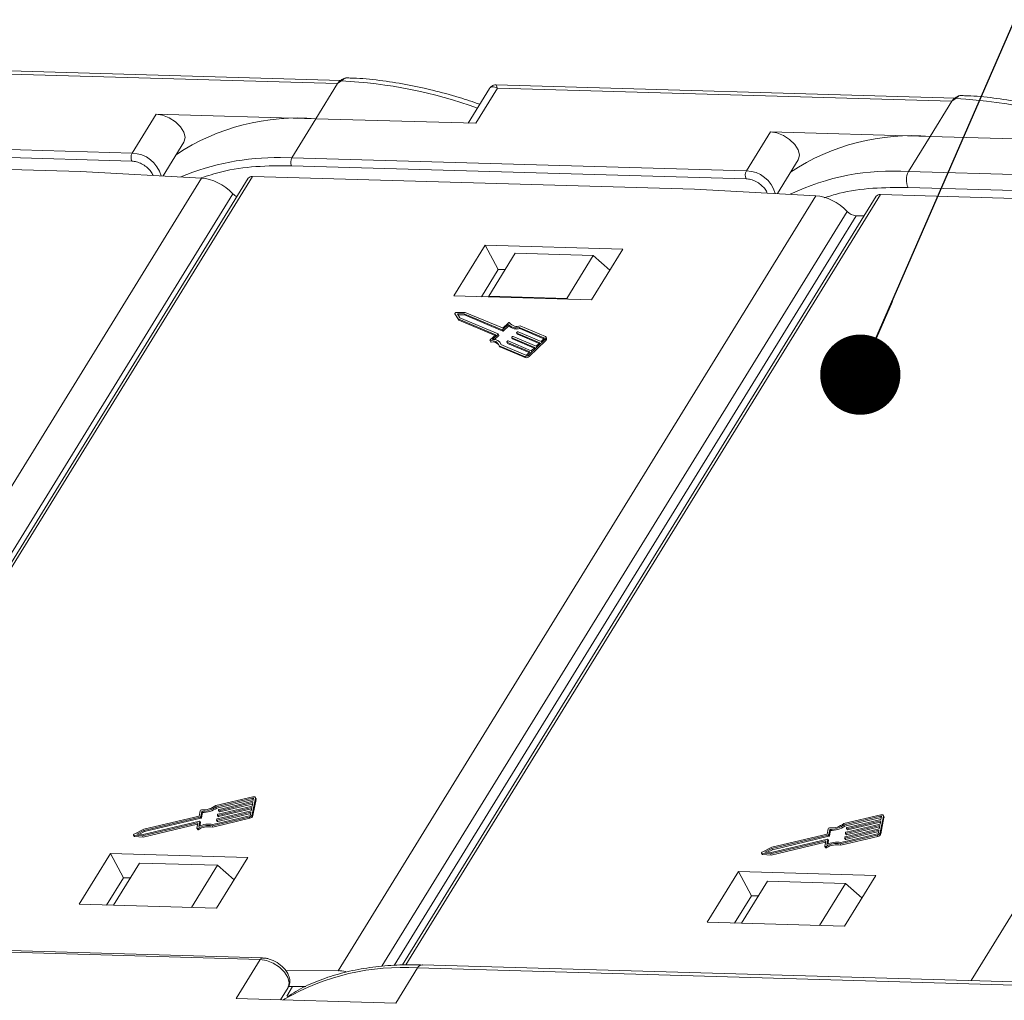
# Model space of a CAD drawing. Header units: millimetres. Extents: x 4016 to 5477, y 50 to 1083.
# Tile 35 of 42: x 4969 to 5030, y 963 to 1025. Entities that reach past the tile are written whole.
import ezdxf

# ---------------------------------------------------------------- set-up
doc = ezdxf.new("R2010")
doc.units = ezdxf.units.MM
doc.styles.get("Standard").update_dxf_attribs({"font": '仿宋_GB2312.ttf', "width": 0.8})
doc.dimstyles.new('ISO-25.1', dxfattribs={"dimtxt": 6, "dimasz": 5, "dimexe": 3.5, "dimexo": 0.625, "dimgap": 1.5, "dimtad": 1, "dimtoh": 1, "dimtxsty": 'Standard', "dimcen": 2.5, "dimadec": 0, "dimazin": 0, "dimtfac": 1, "dimtmove": 0, "dimatfit": 3, "dimfxl": 0, "dimarcsym": 0})

msp = doc.modelspace()

# ---------------------------------------------------------------- linework, layer by layer
at = {"color": 7, "linetype": 'Continuous', "lineweight": 15}
for p, q in [((4988.96, 1020.752), (4960.359, 1021.574)), ((4960.435, 1021.367), (4988.755, 1020.552)), ((4988.755, 1020.552), (4987.406, 1018.363)), ((4988.994, 1020.718), (4988.755, 1020.552)), ((5027.237, 1019.651), (4998.636, 1020.473)), ((4998.214, 1020.239), (4996.889, 1018.09)), ((4997.362, 1018.077), (4998.712, 1020.266)), ((4998.712, 1020.266), (5027.032, 1019.452)), ((5027.032, 1019.452), (5025.683, 1017.263)), ((5027.271, 1019.618), (5027.032, 1019.452)), ((4977.449, 1018.649), (4975.949, 1016.217)), ((4987.406, 1018.363), (4977.449, 1018.649)), ((4985.906, 1015.931), (4987.406, 1018.363)), ((4987.406, 1018.363), (4997.362, 1018.077)), ((5015.726, 1017.549), (5014.226, 1015.116)), ((5025.683, 1017.263), (5015.726, 1017.549)), ((4975.949, 1016.217), (4947.629, 1017.031)), ((4977.881, 1014.796), (4979.183, 1016.909)), ((5024.333, 1015.073), (5025.683, 1017.263)), ((5025.683, 1017.263), (5037.43, 1016.925)), ((4947.615, 1016.536), (4975.935, 1015.722)), ((4945.171, 1015.864), (4972.725, 1015.071)), ((4985.906, 1015.931), (4985.2, 1015.939)), ((5014.226, 1015.116), (4985.906, 1015.931)), ((5016.158, 1013.695), (5017.46, 1015.808)), ((4972.725, 1015.071), (4980.273, 1014.668)), ((4985.892, 1015.436), (5014.212, 1014.622)), ((5076.321, 1013.579), (5024.333, 1015.073)), ((4980.273, 1014.668), (4950.507, 966.383)), ((4983.188, 1014.655), (4953.662, 966.757)), ((4953.862, 966.77), (4983.448, 1014.763)), ((4983.448, 1014.763), (5011.002, 1013.971)), ((4953.28, 966.728), (4982.229, 1013.688)), ((4992.999, 965.649), (5022.582, 1013.638)), ((5011.002, 1013.971), (5018.55, 1013.568)), ((5022.582, 1013.638), (5050.136, 1012.846)), ((5076.292, 1012.589), (5024.304, 1014.084)), ((5018.55, 1013.568), (4988.784, 965.282)), ((5022.322, 1013.53), (4992.799, 965.638)), ((4991.518, 965.564), (5020.506, 1012.588)), ((5057.683, 1012.443), (5028.229, 964.662)), ((5021.071, 1012.318), (4992.276, 965.607)), ((5021.567, 1012.304), (5021.071, 1012.318)), ((4997.956, 1010.484), (4996.007, 1007.322)), ((5006.526, 1010.238), (4997.956, 1010.484)), ((4997.956, 1010.484), (4998.771, 1008.975)), ((4999.829, 1009.985), (4998.179, 1007.309)), ((5004.685, 1009.845), (4999.829, 1009.985)), ((5004.576, 1007.075), (5006.526, 1010.238)), ((5003.035, 1007.169), (5004.685, 1009.845)), ((5004.685, 1009.845), (5005.722, 1008.934)), ((4998.771, 1008.975), (4997.721, 1007.272)), ((4999.199, 1008.963), (4998.771, 1008.975)), ((4996.007, 1007.322), (5004.576, 1007.075)), ((4998.179, 1007.309), (4998.175, 1007.259)), ((5003.035, 1007.169), (4998.179, 1007.309)), ((5003.094, 1007.118), (5003.035, 1007.169)), ((4996.704, 1006.299), (4996.146, 1006.291)), ((4999.023, 1005.324), (4996.704, 1006.299)), ((4996.065, 1006.216), (4996.106, 1006.141)), ((4996.066, 1006.215), (4996.268, 1005.888)), ((4996.107, 1006.14), (4996.066, 1006.215)), ((4996.106, 1006.141), (4996.107, 1006.14)), ((4996.107, 1006.14), (4996.309, 1005.812)), ((4996.633, 1006.21), (4996.223, 1006.204)), ((4996.223, 1006.204), (4996.371, 1005.963)), ((4996.268, 1005.888), (4998.608, 1004.904)), ((4996.309, 1005.812), (4996.268, 1005.888)), ((4996.269, 1006.129), (4996.673, 1006.135)), ((4996.309, 1005.812), (4998.565, 1004.863)), ((4996.371, 1005.963), (4998.754, 1004.961)), ((4999.015, 1005.208), (4996.633, 1006.21)), ((4996.673, 1006.135), (4996.633, 1006.21)), ((4996.673, 1006.135), (4999.056, 1005.133)), ((4999.056, 1005.133), (4999.015, 1005.208)), ((4999.394, 1005.539), (4999.057, 1005.22)), ((4999.098, 1005.145), (4999.057, 1005.22)), ((4999.38, 1005.634), (4999.065, 1005.336)), ((4999.098, 1005.145), (4999.435, 1005.463)), ((4999.435, 1005.463), (4999.394, 1005.539)), ((4999.482, 1005.637), (4999.476, 1005.647)), ((4999.476, 1005.647), (4999.482, 1005.637)), ((4999.917, 1005.037), (4999.961, 1005.078)), ((5000.002, 1005.091), (5001.436, 1004.488)), ((5001.614, 1004.71), (5000.07, 1005.359)), ((5000.111, 1005.284), (5000.07, 1005.359)), ((5000.111, 1005.284), (5001.611, 1004.653)), ((5001.701, 1004.792), (5000.133, 1005.452)), ((4998.254, 1004.538), (4998.295, 1004.463)), ((4998.608, 1004.904), (4998.27, 1004.585)), ((4998.328, 1004.449), (4998.288, 1004.524)), ((4998.752, 1004.932), (4998.415, 1004.614)), ((4998.526, 1004.605), (4998.793, 1004.857)), ((4998.793, 1004.857), (4998.752, 1004.932)), ((4998.801, 1004.88), (4998.76, 1004.956)), ((4999.299, 1004.437), (4999.339, 1004.362)), ((5000.739, 1003.829), (4999.305, 1004.432)), ((4999.346, 1004.356), (4999.305, 1004.432)), ((4999.307, 1004.461), (4999.351, 1004.502)), ((4999.392, 1004.514), (5000.826, 1003.911)), ((4999.604, 1004.725), (4999.644, 1004.65)), ((5001.044, 1004.117), (4999.61, 1004.72)), ((4999.651, 1004.645), (4999.61, 1004.72)), ((4999.612, 1004.749), (4999.656, 1004.79)), ((4999.651, 1004.645), (5001.001, 1004.077)), ((4999.697, 1004.802), (5001.131, 1004.199)), ((4999.909, 1005.014), (4999.949, 1004.938)), ((5001.349, 1004.405), (4999.915, 1005.008)), ((4999.956, 1004.933), (4999.915, 1005.008)), ((4999.956, 1004.933), (5001.306, 1004.365)), ((5000.644, 1003.631), (5001.689, 1004.619)), ((5000.684, 1003.556), (5001.73, 1004.544)), ((5001.436, 1004.488), (5001.61, 1004.652)), ((5001.629, 1004.683), (5001.614, 1004.71)), ((5001.689, 1004.619), (5001.73, 1004.544)), ((5001.78, 1004.684), (5001.739, 1004.76)), ((4998.826, 1004.217), (5000.394, 1003.557)), ((4998.866, 1004.142), (4998.826, 1004.217)), ((4998.866, 1004.142), (5000.435, 1003.482)), ((4998.945, 1004.301), (4998.904, 1004.377)), ((4998.937, 1004.289), (5000.481, 1003.64)), ((4999.346, 1004.356), (5000.696, 1003.789)), ((5000.564, 1003.664), (5000.739, 1003.829)), ((5000.826, 1003.911), (5001.044, 1004.117)), ((5001.131, 1004.199), (5001.349, 1004.405)), ((5000.394, 1003.557), (5000.435, 1003.482)), ((5000.684, 1003.556), (5000.644, 1003.631)), ((4983.477, 976.116), (4981.164, 975.567)), ((4981.185, 975.492), (4983.462, 976.031)), ((4981.226, 975.416), (4983.502, 975.956)), ((4981.351, 975.249), (4983.465, 975.75)), ((4983.481, 975.834), (4981.367, 975.333)), ((4981.392, 975.173), (4983.449, 975.661)), ((4983.465, 975.75), (4983.426, 975.539)), ((4983.441, 975.018), (4983.629, 976.03)), ((4983.502, 975.956), (4983.462, 976.031)), ((4983.512, 976.003), (4983.481, 975.834)), ((4983.482, 974.942), (4983.67, 975.955)), ((4983.663, 976.004), (4983.622, 976.08)), ((4983.629, 976.03), (4983.67, 975.955)), ((4980.182, 975.243), (4980.122, 974.917)), ((4980.227, 974.881), (4980.287, 975.208)), ((4980.268, 974.806), (4980.328, 975.132)), ((4980.287, 975.208), (4980.328, 975.132)), ((4981.185, 975.492), (4981.226, 975.416)), ((4981.242, 974.658), (4983.356, 975.159)), ((4983.372, 975.243), (4981.258, 974.742)), ((4981.279, 975.01), (4981.271, 974.968)), ((4981.283, 974.583), (4983.34, 975.07)), ((4981.297, 974.953), (4983.411, 975.454)), ((4983.426, 975.539), (4981.312, 975.038)), ((4981.334, 975.305), (4981.326, 975.263)), ((4981.327, 975.255), (4981.368, 975.179)), ((4981.337, 974.878), (4983.394, 975.365)), ((4981.351, 975.249), (4981.392, 975.173)), ((4983.356, 975.159), (4983.325, 974.99)), ((4983.411, 975.454), (4983.372, 975.243)), ((4983.482, 974.942), (4983.441, 975.018)), ((5022.611, 974.991), (5020.298, 974.442)), ((4976.594, 973.678), (4980.015, 974.488)), ((4980.147, 974.6), (4976.633, 973.768)), ((4976.635, 973.602), (4980.027, 974.406)), ((4980.122, 974.917), (4976.672, 974.1)), ((4976.68, 974.021), (4980.194, 974.853)), ((4976.721, 973.945), (4980.235, 974.778)), ((4980.04, 974.474), (4979.984, 974.169)), ((4980.036, 974.45), (4980.015, 974.488)), ((4980.112, 974.26), (4980.172, 974.586)), ((4980.212, 974.519), (4980.171, 974.594)), ((4980.172, 974.586), (4980.213, 974.511)), ((4980.172, 974.287), (4980.213, 974.511)), ((4980.194, 974.853), (4980.235, 974.778)), ((4980.268, 974.806), (4980.227, 974.881)), ((4980.93, 974.302), (4983.243, 974.85)), ((4980.971, 974.226), (4983.284, 974.774)), ((4983.259, 974.934), (4980.982, 974.395)), ((4981.224, 974.714), (4981.217, 974.672)), ((4981.218, 974.664), (4981.258, 974.589)), ((4981.242, 974.658), (4981.283, 974.583)), ((4981.272, 974.959), (4981.313, 974.884)), ((4981.297, 974.953), (4981.337, 974.878)), ((4983.243, 974.85), (4983.284, 974.774)), ((5020.319, 974.367), (5022.596, 974.906)), ((5020.319, 974.367), (5020.36, 974.291)), ((5020.36, 974.291), (5022.636, 974.831)), ((5022.56, 974.414), (5020.446, 973.913)), ((5020.485, 974.124), (5022.599, 974.625)), ((5022.615, 974.709), (5020.501, 974.208)), ((5020.526, 974.048), (5022.583, 974.536)), ((5022.599, 974.625), (5022.56, 974.414)), ((5022.575, 973.893), (5022.763, 974.905)), ((5022.636, 974.831), (5022.596, 974.906)), ((5022.646, 974.878), (5022.615, 974.709)), ((5022.616, 973.817), (5022.803, 974.83)), ((5022.797, 974.879), (5022.756, 974.955)), ((5022.763, 974.905), (5022.803, 974.83)), ((4976.672, 974.1), (4976.08, 973.795)), ((4976.245, 973.797), (4976.68, 974.021)), ((4976.633, 973.768), (4976.245, 973.797)), ((4976.408, 973.785), (4976.721, 973.945)), ((4976.68, 974.021), (4976.721, 973.945)), ((4979.986, 974.152), (4980.026, 974.077)), ((4980.101, 974.075), (4980.06, 974.151)), ((4980.971, 974.226), (4980.93, 974.302)), ((5019.256, 973.792), (5015.806, 972.975)), ((5019.316, 974.118), (5019.256, 973.792)), ((5019.361, 973.756), (5019.421, 974.083)), ((5019.401, 973.681), (5019.361, 973.756)), ((5019.401, 973.681), (5019.462, 974.007)), ((5019.421, 974.083), (5019.462, 974.007)), ((5022.392, 973.809), (5020.116, 973.27)), ((5020.376, 973.533), (5022.49, 974.034)), ((5022.505, 974.118), (5020.391, 973.617)), ((5020.413, 973.885), (5020.405, 973.843)), ((5020.406, 973.834), (5020.447, 973.759)), ((5020.416, 973.458), (5022.473, 973.945)), ((5020.43, 973.828), (5022.544, 974.329)), ((5020.43, 973.828), (5020.471, 973.753)), ((5020.468, 974.18), (5020.46, 974.138)), ((5020.461, 974.13), (5020.502, 974.054)), ((5020.471, 973.753), (5022.528, 974.24)), ((5020.485, 974.124), (5020.526, 974.048)), ((5022.49, 974.034), (5022.459, 973.865)), ((5022.544, 974.329), (5022.505, 974.118)), ((5022.616, 973.817), (5022.575, 973.893)), ((4976.04, 973.731), (4976.08, 973.656)), ((4976.066, 973.717), (4976.594, 973.678)), ((4976.106, 973.642), (4976.066, 973.717)), ((4976.106, 973.642), (4976.635, 973.602)), ((4976.635, 973.602), (4976.594, 973.678)), ((5015.728, 972.553), (5019.149, 973.363)), ((5019.281, 973.475), (5015.767, 972.643)), ((5015.768, 972.477), (5019.161, 973.281)), ((5015.814, 972.896), (5019.328, 973.728)), ((5015.855, 972.82), (5019.368, 973.653)), ((5019.174, 973.349), (5019.117, 973.044)), ((5019.169, 973.325), (5019.149, 973.363)), ((5019.246, 973.135), (5019.306, 973.461)), ((5019.346, 973.394), (5019.305, 973.469)), ((5019.305, 973.162), (5019.347, 973.386)), ((5019.306, 973.461), (5019.347, 973.386)), ((5019.328, 973.728), (5019.368, 973.653)), ((5020.064, 973.177), (5022.377, 973.725)), ((5020.104, 973.101), (5020.064, 973.177)), ((5020.104, 973.101), (5022.418, 973.649)), ((5020.358, 973.589), (5020.35, 973.547)), ((5020.351, 973.539), (5020.392, 973.464)), ((5020.376, 973.533), (5020.416, 973.458)), ((5022.377, 973.725), (5022.418, 973.649)), ((4974.593, 972.584), (4972.643, 969.422)), ((4983.162, 972.338), (4974.593, 972.584)), ((4974.593, 972.584), (4975.407, 971.075)), ((5015.173, 972.606), (5015.214, 972.531)), ((5015.2, 972.592), (5015.728, 972.553)), ((5015.24, 972.517), (5015.2, 972.592)), ((5015.806, 972.975), (5015.214, 972.67)), ((5015.24, 972.517), (5015.768, 972.477)), ((5015.379, 972.672), (5015.814, 972.896)), ((5015.767, 972.643), (5015.379, 972.672)), ((5015.542, 972.66), (5015.855, 972.82)), ((5015.768, 972.477), (5015.728, 972.553)), ((5015.814, 972.896), (5015.855, 972.82)), ((5019.119, 973.027), (5019.16, 972.952)), ((5019.234, 972.95), (5019.194, 973.025)), ((4976.405, 971.988), (4974.786, 969.36)), ((4976.405, 971.988), (4981.261, 971.848)), ((4981.213, 969.176), (4983.162, 972.338)), ((4979.642, 969.221), (4981.261, 971.848)), ((4981.261, 971.848), (4982.299, 970.937)), ((5013.727, 971.459), (5011.777, 968.297)), ((5022.296, 971.213), (5013.727, 971.459)), ((5013.727, 971.459), (5014.541, 969.95)), ((4974.358, 969.373), (4975.407, 971.075)), ((4975.407, 971.075), (4975.835, 971.063)), ((5013.92, 968.235), (5015.539, 970.863)), ((5020.395, 970.723), (5015.539, 970.863)), ((5020.395, 970.723), (5018.776, 968.096)), ((5020.347, 968.051), (5022.296, 971.213)), ((5021.432, 969.812), (5020.395, 970.723)), ((5013.491, 968.248), (5014.541, 969.95)), ((5014.541, 969.95), (5014.969, 969.938)), ((4972.643, 969.422), (4981.213, 969.176)), ((5011.777, 968.297), (5020.347, 968.051)), ((4955.615, 966.792), (4983.935, 965.978)), ((4984.08, 966.077), (4955.76, 966.891)), ((4983.935, 965.978), (4982.435, 963.546)), ((4988.784, 965.282), (4985.517, 965.298)), ((4992.392, 963.259), (4993.741, 965.449)), ((4993.741, 965.449), (5045.729, 963.954)), ((5046.021, 964.151), (4994.033, 965.645)), ((4994.041, 965.645), (4994.033, 965.645)), ((4985.194, 963.466), (4985.669, 964.237)), ((4985.949, 964.292), (4985.585, 963.701)), ((4986.772, 964.288), (4985.682, 964.294)), ((4982.435, 963.546), (4992.392, 963.259))]:
    msp.add_line(p, q, dxfattribs=at)
at = {"color": 7, "linetype": 'Continuous', "lineweight": 15, "flags": 128}
for points in [[(4988.994, 1020.718), (4988.981, 1020.727), (4988.969, 1020.733), (4988.959, 1020.737), (4988.95, 1020.738), (4988.942, 1020.738), (4988.936, 1020.735), (4988.936, 1020.735)], [(5027.271, 1019.618), (5027.258, 1019.626), (5027.246, 1019.632), (5027.236, 1019.636), (5027.227, 1019.638), (5027.219, 1019.638), (5027.213, 1019.635), (5027.213, 1019.635)], [(4979.183, 1016.909), (4979.203, 1016.944), (4979.256, 1017.215), (4979.173, 1017.533), (4978.962, 1017.863), (4978.648, 1018.169), (4978.262, 1018.419), (4977.848, 1018.585), (4977.449, 1018.649)], [(5017.46, 1015.808), (5017.48, 1015.843), (5017.533, 1016.115), (5017.449, 1016.433), (5017.239, 1016.763), (5016.924, 1017.069), (5016.539, 1017.318), (5016.125, 1017.484), (5015.726, 1017.549)], [(4996.066, 1006.215), (4996.063, 1006.226), (4996.065, 1006.238), (4996.071, 1006.251), (4996.082, 1006.263), (4996.096, 1006.274), (4996.113, 1006.283), (4996.13, 1006.289), (4996.146, 1006.291)], [(4999.38, 1005.634), (4999.392, 1005.644), (4999.406, 1005.652), (4999.421, 1005.657), (4999.436, 1005.661), (4999.449, 1005.661), (4999.461, 1005.659), (4999.47, 1005.654), (4999.476, 1005.647)], [(4999.915, 1005.008), (4999.912, 1005.01), (4999.909, 1005.013), (4999.908, 1005.016), (4999.907, 1005.02), (4999.908, 1005.024), (4999.91, 1005.029), (4999.913, 1005.033), (4999.917, 1005.037)], [(4998.288, 1004.524), (4998.275, 1004.525), (4998.264, 1004.529), (4998.256, 1004.535), (4998.252, 1004.543), (4998.251, 1004.553), (4998.254, 1004.563), (4998.261, 1004.575), (4998.27, 1004.585)], [(4998.754, 1004.961), (4998.757, 1004.959), (4998.76, 1004.956), (4998.761, 1004.953), (4998.762, 1004.949), (4998.761, 1004.945), (4998.759, 1004.941), (4998.756, 1004.936), (4998.752, 1004.932)], [(4999.305, 1004.432), (4999.302, 1004.434), (4999.299, 1004.437), (4999.298, 1004.44), (4999.297, 1004.444), (4999.298, 1004.448), (4999.3, 1004.452), (4999.303, 1004.457), (4999.307, 1004.461)], [(4999.61, 1004.72), (4999.607, 1004.722), (4999.604, 1004.725), (4999.603, 1004.728), (4999.602, 1004.732), (4999.603, 1004.736), (4999.605, 1004.74), (4999.608, 1004.745), (4999.612, 1004.749)], [(5001.61, 1004.652), (5001.618, 1004.661), (5001.624, 1004.669), (5001.628, 1004.678), (5001.629, 1004.686), (5001.629, 1004.694), (5001.626, 1004.701), (5001.621, 1004.706), (5001.614, 1004.71)], [(5001.701, 1004.792), (5001.722, 1004.78), (5001.737, 1004.764), (5001.745, 1004.744), (5001.747, 1004.721), (5001.742, 1004.696), (5001.73, 1004.67), (5001.712, 1004.644), (5001.689, 1004.619)], [(4998.954, 1004.282), (4998.954, 1004.283), (4998.945, 1004.301)], [(4983.462, 976.031), (4983.473, 976.033), (4983.483, 976.033), (4983.493, 976.032), (4983.501, 976.029), (4983.507, 976.024), (4983.511, 976.018), (4983.513, 976.011), (4983.512, 976.003)], [(4983.477, 976.116), (4983.511, 976.121), (4983.543, 976.122), (4983.571, 976.117), (4983.594, 976.108), (4983.612, 976.094), (4983.625, 976.076), (4983.63, 976.054), (4983.629, 976.03)], [(4981.326, 975.263), (4981.326, 975.259), (4981.327, 975.255), (4981.329, 975.252), (4981.332, 975.25), (4981.336, 975.248), (4981.34, 975.248), (4981.346, 975.248), (4981.351, 975.249)], [(5022.611, 974.991), (5022.645, 974.996), (5022.676, 974.997), (5022.704, 974.992), (5022.728, 974.983), (5022.746, 974.969), (5022.758, 974.951), (5022.764, 974.929), (5022.763, 974.905)], [(4980.015, 974.488), (4980.02, 974.489), (4980.026, 974.489), (4980.03, 974.489), (4980.034, 974.487), (4980.037, 974.485), (4980.039, 974.482), (4980.04, 974.478), (4980.04, 974.474)], [(4980.172, 974.586), (4980.173, 974.59), (4980.172, 974.594), (4980.17, 974.597), (4980.167, 974.599), (4980.163, 974.601), (4980.158, 974.601), (4980.153, 974.601), (4980.147, 974.6)], [(4981.217, 974.672), (4981.216, 974.668), (4981.217, 974.665), (4981.219, 974.662), (4981.222, 974.659), (4981.226, 974.658), (4981.231, 974.657), (4981.236, 974.657), (4981.242, 974.658)], [(4981.271, 974.968), (4981.271, 974.964), (4981.272, 974.96), (4981.274, 974.957), (4981.277, 974.955), (4981.281, 974.953), (4981.286, 974.952), (4981.291, 974.952), (4981.297, 974.953)], [(5022.596, 974.906), (5022.607, 974.908), (5022.617, 974.908), (5022.627, 974.907), (5022.634, 974.904), (5022.641, 974.899), (5022.645, 974.893), (5022.646, 974.886), (5022.646, 974.878)], [(4976.066, 973.717), (4976.052, 973.72), (4976.043, 973.727), (4976.038, 973.736), (4976.037, 973.748), (4976.042, 973.76), (4976.051, 973.773), (4976.064, 973.785), (4976.08, 973.795)], [(4980.06, 974.151), (4980.045, 974.144), (4980.031, 974.14), (4980.017, 974.138), (4980.004, 974.14), (4979.994, 974.144), (4979.987, 974.15), (4979.983, 974.159), (4979.984, 974.169)], [(4980.026, 974.077), (4980.028, 974.075), (4980.035, 974.068), (4980.045, 974.064), (4980.057, 974.063), (4980.071, 974.064), (4980.086, 974.068), (4980.101, 974.075)], [(5020.405, 973.843), (5020.405, 973.839), (5020.406, 973.835), (5020.408, 973.832), (5020.411, 973.83), (5020.415, 973.828), (5020.419, 973.827), (5020.425, 973.827), (5020.43, 973.828)], [(5020.46, 974.138), (5020.46, 974.134), (5020.46, 974.13), (5020.463, 974.127), (5020.466, 974.125), (5020.469, 974.123), (5020.474, 974.123), (5020.479, 974.123), (5020.485, 974.124)], [(5019.149, 973.363), (5019.154, 973.364), (5019.159, 973.364), (5019.164, 973.364), (5019.168, 973.362), (5019.171, 973.36), (5019.173, 973.357), (5019.174, 973.353), (5019.174, 973.349)], [(5019.306, 973.461), (5019.306, 973.465), (5019.305, 973.469), (5019.303, 973.472), (5019.3, 973.474), (5019.296, 973.476), (5019.292, 973.476), (5019.286, 973.476), (5019.281, 973.475)], [(5020.35, 973.547), (5020.35, 973.543), (5020.351, 973.54), (5020.353, 973.537), (5020.356, 973.534), (5020.36, 973.533), (5020.365, 973.532), (5020.37, 973.532), (5020.376, 973.533)], [(5015.2, 972.592), (5015.186, 972.595), (5015.177, 972.602), (5015.171, 972.611), (5015.171, 972.623), (5015.176, 972.635), (5015.185, 972.648), (5015.198, 972.66), (5015.214, 972.67)], [(5019.194, 973.025), (5019.179, 973.019), (5019.164, 973.015), (5019.15, 973.013), (5019.138, 973.015), (5019.128, 973.019), (5019.121, 973.025), (5019.117, 973.034), (5019.117, 973.044)], [(5019.16, 972.952), (5019.161, 972.95), (5019.169, 972.943), (5019.179, 972.939), (5019.191, 972.938), (5019.205, 972.939), (5019.22, 972.943), (5019.234, 972.95)], [(4983.935, 965.978), (4984.334, 965.913), (4984.748, 965.747), (4985.133, 965.498), (4985.448, 965.192), (4985.658, 964.862), (4985.742, 964.544), (4985.689, 964.272), (4985.669, 964.237)], [(4994.033, 965.645), (4994.033, 965.645), (4993.954, 965.634), (4993.877, 965.597), (4993.805, 965.534), (4993.741, 965.449)], [(4985.382, 963.461), (4985.39, 963.466), (4985.475, 963.522)]]:
    msp.add_lwpolyline(points, dxfattribs=at)
at = {"color": 7, "linetype": 'Continuous', "lineweight": 15}
for centre, radius, start, end in [((4987.598, 991.621), 29.131, 70.1967, 87.25372), ((5025.717, 989.5), 30.158, 67.56558, 87.04686), ((4986.289, 1004.604), 13.805, 85.36159, 123.29608), ((5024.566, 1003.503), 13.805, 85.36159, 123.29608), ((4976.42, 1015.956), 0.538, 150.95613, 205.74517), ((4975.911, 1014.308), 1.909, 15.00955, 88.85439), ((4984.972, 1000.502), 15.439, 89.1542, 112.78373), ((4986.376, 1015.669), 0.538, 150.95613, 205.74517), ((5014.696, 1014.855), 0.538, 150.95613, 205.74517), ((5014.188, 1013.208), 1.909, 15.00955, 88.85439), ((5023.362, 1000.217), 14.888, 86.25928, 115.5149), ((5025.273, 1014.551), 1.076, 150.95613, 205.74517), ((4983.412, 1014.484), 0.282, 82.73307, 142.65777), ((4982.9, 1014.345), 0.939, 224.37893, 243.40631), ((5022.546, 1013.359), 0.282, 82.73307, 142.65777), ((5021.14, 1013.19), 0.874, 223.51064, 265.47631), ((4999.025, 1005.251), 0.0436, 256.65876, 316.22204), ((4999.034, 1005.366), 0.0436, 256.65876, 316.22204), ((4999.066, 1005.175), 0.0436, 256.65876, 316.22204), ((4999.885, 1006.028), 0.693, 224.85727, 285.46591), ((4999.926, 1005.952), 0.693, 224.85727, 285.46591), ((4999.941, 1006.008), 0.588, 217.86047, 289.03364), ((4999.992, 1005.048), 0.0436, 76.65876, 136.22204), ((4998.388, 1004.076), 0.459, 17.87163, 102.66726), ((4998.322, 1004.482), 0.0337, 214.61981, 280.50709), ((4998.406, 1003.908), 0.547, 42.50939, 98.19588), ((4998.47, 1004.12), 0.497, 19.88446, 96.34019), ((4998.781, 1004.874), 0.021, 304.18773, 16.79947), ((4999.382, 1004.472), 0.0436, 76.65876, 136.22204), ((4999.655, 1004.656), 0.0121, 209.18743, 249.41863), ((4999.687, 1004.76), 0.0436, 76.65876, 136.22204), ((4999.96, 1004.944), 0.0121, 209.18743, 249.41863), ((5001.659, 1004.648), 0.126, 304.18773, 16.79947), ((4999.35, 1004.368), 0.0121, 209.18743, 249.41863), ((5000.455, 1003.812), 0.262, 256.65876, 316.22204), ((5000.495, 1003.737), 0.262, 256.65876, 316.22204), ((5000.501, 1003.725), 0.0872, 256.65876, 316.22204), ((4983.599, 975.971), 0.0725, 347.28267, 27.51386), ((4980.266, 975.212), 0.0895, 85.73675, 159.43857), ((4980.346, 976.682), 1.383, 266.96732, 306.27921), ((4980.27, 976.823), 1.616, 270.62184, 304.50109), ((4980.311, 976.748), 1.616, 270.62184, 304.50109), ((4981.32, 974.995), 0.0436, 100.47925, 160.04254), ((4981.375, 975.29), 0.0436, 100.47925, 160.04254), ((4981.384, 975.193), 0.021, 219.90183, 292.51357), ((4983.195, 975.107), 0.262, 280.47925, 340.04254), ((4983.243, 975.02), 0.0872, 280.47925, 340.04254), ((4980.738, 973.091), 1.326, 79.41771, 118.19154), ((4980.186, 974.896), 0.0436, 280.47925, 340.04254), ((4980.201, 974.513), 0.0121, 347.28267, 27.51386), ((4980.227, 974.821), 0.0436, 280.47925, 340.04254), ((4981.265, 974.7), 0.0436, 100.47925, 160.04254), ((4981.275, 974.602), 0.021, 219.90183, 292.51357), ((4981.329, 974.897), 0.021, 219.90183, 292.51357), ((4983.236, 975.032), 0.262, 280.47925, 340.04254), ((5019.48, 975.557), 1.383, 266.96732, 306.27921), ((5019.404, 975.698), 1.616, 270.62184, 304.50109), ((5022.733, 974.846), 0.0725, 347.28267, 27.51386), ((4980.684, 973.14), 1.188, 78.0397, 121.68332), ((4980.725, 973.064), 1.188, 78.0397, 121.68332), ((5019.4, 974.087), 0.0895, 85.73675, 159.43857), ((5019.32, 973.771), 0.0436, 280.47925, 340.04254), ((5019.444, 975.623), 1.616, 270.62184, 304.50109), ((5020.454, 973.87), 0.0436, 100.47925, 160.04254), ((5020.463, 973.772), 0.021, 219.90183, 292.51357), ((5020.509, 974.165), 0.0436, 100.47925, 160.04254), ((5020.518, 974.068), 0.021, 219.90183, 292.51357), ((5022.329, 973.982), 0.262, 280.47925, 340.04254), ((5022.377, 973.895), 0.0872, 280.47925, 340.04254), ((5022.37, 973.907), 0.262, 280.47925, 340.04254), ((4976.106, 973.672), 0.0299, 212.24433, 271.76784), ((5019.818, 972.015), 1.188, 78.0397, 121.68332), ((5019.872, 971.966), 1.326, 79.41771, 118.19154), ((5019.335, 973.388), 0.0121, 347.28267, 27.51386), ((5019.36, 973.696), 0.0436, 280.47925, 340.04254), ((5020.399, 973.575), 0.0436, 100.47925, 160.04254), ((5020.408, 973.477), 0.021, 219.90183, 292.51357), ((5015.239, 972.547), 0.0299, 212.24433, 271.76784), ((5019.858, 971.939), 1.188, 78.0397, 121.68332), ((4984.087, 965.909), 0.167, 91.72755, 155.67057), ((4992.779, 950.883), 14.598, 86.22155, 120.02369)]:
    msp.add_arc(centre, radius, start, end, dxfattribs=at)
for centre, major_axis, ratio, start_param, end_param in [((4981.033, 1013.26), (-1.644, 1.068), 0.560949, 4.308917, 5.511142), ((5019.31, 1012.159), (-1.644, 1.068), 0.560949, 4.308917, 5.511142), ((4989.544, 963.874), (-1.694, 0.987), 0.593358, 5.19408, 5.483017)]:
    msp.add_ellipse(centre, major_axis=major_axis, ratio=ratio, start_param=start_param, end_param=end_param, dxfattribs=at)
for points in [[(4988.755, 1020.552), (4988.782, 1020.59), (4988.834, 1020.665), (4988.898, 1020.704), (4988.93, 1020.723)], [(5027.032, 1019.452), (5027.058, 1019.49), (5027.111, 1019.565), (5027.175, 1019.603), (5027.207, 1019.623)]]:
    msp.add_open_spline(points, degree=3, dxfattribs=at)
for points, knots in [([(4988.942, 1020.738), (4988.932, 1020.73), (4988.911, 1020.716), (4988.891, 1020.701), (4988.881, 1020.693)], [0, 0, 0, 0, 0.518796, 1, 1, 1, 1]), ([(4989.324, 1020.91), (4989.29, 1020.907), (4989.215, 1020.903), (4989.081, 1020.845), (4988.991, 1020.777), (4988.936, 1020.735)], [0, 0, 0, 0, 0.248163, 0.537272, 1, 1, 1, 1]), ([(4989.358, 1020.91), (4989.354, 1020.911), (4989.323, 1020.92), (4989.258, 1020.902), (4989.168, 1020.864), (4989.08, 1020.799), (4989.021, 1020.744), (4988.994, 1020.718)], [0, 0, 0, 0, 0.033992, 0.286482, 0.532876, 0.786159, 1, 1, 1, 1]), ([(4997.613, 1019.265), (4997.185, 1019.41), (4996.203, 1019.744), (4994.665, 1020.156), (4993.002, 1020.518), (4991.353, 1020.764), (4990.132, 1020.892), (4989.483, 1020.901), (4989.357, 1020.902)], [0, 0, 0, 0, 0.150883, 0.346279, 0.545372, 0.747172, 0.950998, 1, 1, 1, 1]), ([(4998.634, 1020.474), (4998.583, 1020.471), (4998.496, 1020.466), (4998.35, 1020.399), (4998.282, 1020.323), (4998.245, 1020.281)], [0, 0, 0, 0, 0.3893829, 0.6668621, 1, 1, 1, 1]), ([(4998.635, 1020.468), (4998.635, 1020.47), (4998.635, 1020.489), (4998.653, 1020.423), (4998.692, 1020.319), (4998.712, 1020.266)], [0, 0, 0, 0, 0.044563, 0.521846, 1, 1, 1, 1]), ([(4998.712, 1020.266), (4998.601, 1020.312), (4998.43, 1020.382), (4998.274, 1020.329), (4998.217, 1020.239), (4998.191, 1020.199)], [0, 0, 0, 0, 0.498413, 0.772928, 1, 1, 1, 1]), ([(5027.601, 1019.809), (5027.567, 1019.807), (5027.492, 1019.803), (5027.357, 1019.745), (5027.268, 1019.677), (5027.213, 1019.635)], [0, 0, 0, 0, 0.248163, 0.537272, 1, 1, 1, 1]), ([(5027.635, 1019.809), (5027.631, 1019.811), (5027.6, 1019.82), (5027.535, 1019.802), (5027.445, 1019.763), (5027.357, 1019.699), (5027.298, 1019.644), (5027.271, 1019.618)], [0, 0, 0, 0, 0.0339916, 0.2864822, 0.5328764, 0.7861592, 1, 1, 1, 1]), ([(5037.374, 1017.615), (5036.991, 1017.765), (5036.069, 1018.127), (5034.591, 1018.605), (5032.942, 1019.058), (5031.279, 1019.417), (5029.63, 1019.664), (5028.408, 1019.792), (5027.76, 1019.8), (5027.634, 1019.802)], [0, 0, 0, 0, 0.114988, 0.276983, 0.443362, 0.612888, 0.784719, 0.958275, 1, 1, 1, 1]), ([(5027.219, 1019.637), (5027.208, 1019.63), (5027.188, 1019.615), (5027.168, 1019.6), (5027.158, 1019.593)], [0, 0, 0, 0, 0.5187957, 1, 1, 1, 1]), ([(4975.935, 1015.722), (4976.031, 1015.712), (4976.227, 1015.691), (4976.549, 1015.559), (4976.847, 1015.367), (4977.078, 1015.136), (4977.214, 1014.948), (4977.237, 1014.851), (4977.241, 1014.83)], [0, 0, 0, 0, 0.185868, 0.382305, 0.578742, 0.76461, 0.950478, 1, 1, 1, 1]), ([(4980.243, 1014.67), (4980.668, 1014.81), (4981.717, 1015.157), (4983.613, 1015.425), (4985.14, 1015.432), (4985.892, 1015.436)], [0, 0, 0, 0, 0.256961, 0.634153, 1, 1, 1, 1]), ([(5014.212, 1014.622), (5014.307, 1014.611), (5014.504, 1014.591), (5014.826, 1014.459), (5015.124, 1014.266), (5015.355, 1014.036), (5015.491, 1013.848), (5015.513, 1013.75), (5015.518, 1013.73)], [0, 0, 0, 0, 0.185868, 0.382305, 0.578742, 0.76461, 0.950478, 1, 1, 1, 1]), ([(5024.304, 1014.084), (5023.565, 1014.08), (5022.062, 1014.071), (5020.316, 1013.834), (5019.392, 1013.533), (5019.085, 1013.433)], [0, 0, 0, 0, 0.392928, 0.798041, 1, 1, 1, 1]), ([(4984.979, 965.786), (4984.82, 965.869), (4984.599, 965.984), (4984.293, 966.061), (4984.156, 966.067), (4984.082, 966.07)], [0, 0, 0, 0, 0.538027, 0.74783, 1, 1, 1, 1]), ([(4985.659, 964.241), (4985.673, 964.257), (4985.763, 964.361), (4985.795, 964.638), (4985.731, 964.957), (4985.579, 965.234), (4985.354, 965.518), (4985.124, 965.683), (4984.979, 965.786)], [0, 0, 0, 0, 0.0366295, 0.2407402, 0.4514382, 0.5977601, 0.7476956, 1, 1, 1, 1]), ([(4994.04, 965.632), (4993.701, 965.642), (4992.828, 965.669), (4991.487, 965.58), (4990.02, 965.375), (4988.631, 965.045), (4987.336, 964.585), (4986.328, 964.121), (4985.803, 963.766), (4985.632, 963.65)], [0, 0, 0, 0, 0.102044, 0.263482, 0.425867, 0.589227, 0.753733, 0.919712, 1, 1, 1, 1])]:
    msp.add_open_spline(points, degree=3, knots=knots, dxfattribs=at)

# ---------------------------------------------------------------- leaders
at = {"color": 5, "lineweight": 9}
msp.add_leader([(5021.329, 1002.417), (5033.971, 1031.457), (5042.448, 1031.457)], dimstyle='ISO-25.1', override={"dimgap": 1.5, "dimtad": 0, "dimldrblk": 'Dot'}, dxfattribs=at)

doc.saveas('drawing.dxf')
